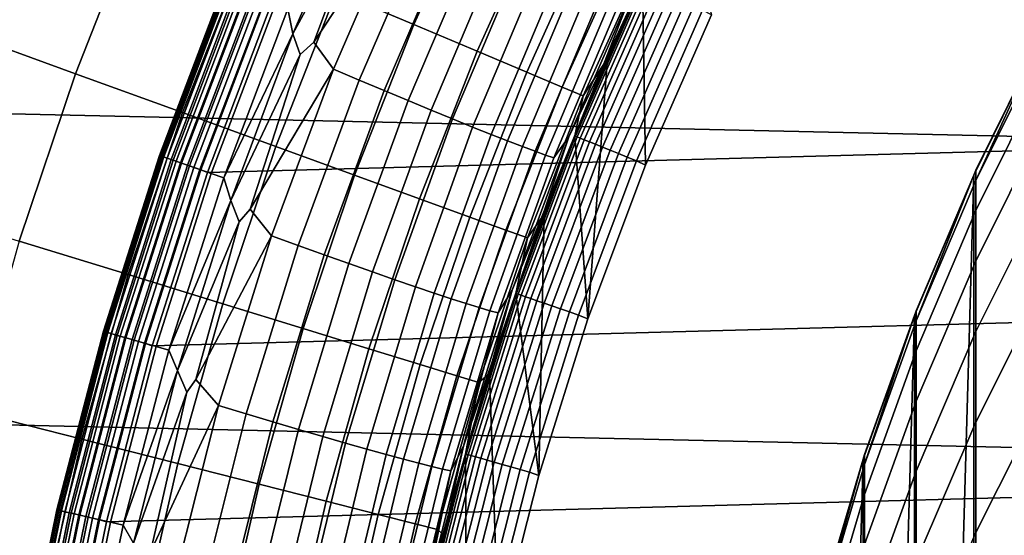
# Model space of a CAD drawing. Header units: metres. Extents: x -28 to 70, y -218 to 28.
# Tile 224 of 256: x -13.3 to -9.43, y 2.95 to 4.97. Entities that reach past the tile are written whole.
import ezdxf

# ---------------------------------------------------------------- set-up
doc = ezdxf.new("R2010")
doc.units = ezdxf.units.M
doc.layers.add('solid_10_261_432_XXX', color=7, linetype='CONTINUOUS')

msp = doc.modelspace()

# ---------------------------------------------------------------- linework, layer by layer
at = {"layer": 'solid_10_261_432_XXX'}
for points in [[(-26.508976, 7.316027, -5), (26.810513, 6.119348, -5), (27.058064, 4.910316, -5), (-26.810513, 6.119348, -5)], [(-26.810513, 6.119348, -5), (27.058064, 4.910316, -5), (27.251122, 3.691395, -5), (-27.058064, 4.910316, -5)], [(-13.807722, 5.820443, 166.13768), (-14.080684, 5.124949, 166.13768), (-13.552922, 4.93286, 167.558289), (-13.290192, 5.602285, 167.558289)], [(12.019623, 5.693739, 235.5), (-12.308029, 5.04008, 235.5), (-12.56096, 4.371758, 235.5), (12.308068, 5.039984, 235.5)], [(-11.786201, 5.675935, 171.937958), (-12.054471, 5.081386, 171.937958), (-11.75035, 4.953188, 173.429489), (-11.488848, 5.532737, 173.429489)], [(-13.290192, 5.602285, 167.558289), (-13.552922, 4.93286, 167.558289), (-13.078532, 4.760197, 169.000046), (-12.824999, 5.40619, 169.000046)], [(-11.947227, 5.559499, 225.532532), (-12.225522, 4.917408, 225.532532), (-12.245149, 5.015572, 225.557358)], [(-11.920861, 5.479053, 225.514542), (-12.225522, 4.917408, 225.532532), (-11.947227, 5.559499, 225.532532)], [(-11.488848, 5.532737, 173.429489), (-11.75035, 4.953188, 173.429489), (-11.500991, 4.848074, 174.932922), (-11.245038, 5.415325, 174.932922)], [(-11.788009, 5.419606, 225.483734), (-12.142968, 4.883361, 225.507828), (-11.920861, 5.479053, 225.514542), (-11.858641, 5.525282, 225.506882)], [(-12.142968, 4.883361, 225.507828), (-12.196192, 4.835273, 225.514542), (-12.225522, 4.917408, 225.532532), (-11.920861, 5.479053, 225.514542)], [(-12.066269, 4.778228, 225.483032), (-12.142968, 4.883361, 225.507828), (-11.788009, 5.419606, 225.483734)], [(-11.788009, 5.419606, 225.483734), (-11.690651, 5.371831, 225.450592), (-11.965001, 4.735114, 225.448059), (-12.066269, 4.778228, 225.483032)], [(-11.245038, 5.415325, 174.932922), (-11.500991, 4.848074, 174.932922), (-11.306786, 4.76621, 176.445908), (-11.055155, 5.323882, 176.445908)], [(-10.852283, 5.121321, 194), (-10.707076, 5.418347, 194), (-10.581771, 4.991601, 194), (-10.840731, 4.400965, 194)], [(-12.824999, 5.40619, 169.000046), (-13.078532, 4.760197, 169.000046), (-12.658262, 4.607231, 170.460709), (-12.412875, 5.232466, 170.460709)], [(-11.965001, 4.735114, 225.448059), (-11.690651, 5.371831, 225.450592), (-11.596127, 5.325778, 225.408127), (-11.866806, 4.693639, 225.403625)], [(-11.001848, 4.805368, 224.338547), (-10.736702, 5.374521, 224.36969), (-10.839592, 5.148311, 224.244583)], [(-10.885801, 5.101806, 224.466461), (-10.736702, 5.374521, 224.36969), (-11.001848, 4.805368, 224.338547)], [(-11.866806, 4.693639, 225.403625), (-11.596127, 5.325778, 225.408127), (-11.505158, 5.281797, 225.356659), (-11.772431, 4.654121, 225.350067)], [(-11.055155, 5.323882, 176.445908), (-11.306786, 4.76621, 176.445908), (-11.168041, 4.707724, 177.966064), (-10.919497, 5.258553, 177.966064)], [(-11.772431, 4.654121, 225.350067), (-11.505158, 5.281797, 225.356659), (-11.41844, 5.240225, 225.29657), (-11.682599, 4.61686, 225.287781)], [(-12.412875, 5.232466, 170.460709), (-12.658262, 4.607231, 170.460709), (-12.292773, 4.474204, 171.937958), (-12.054471, 5.081386, 171.937958)], [(-11.682599, 4.61686, 225.287781), (-11.41844, 5.240225, 225.29657), (-11.336631, 5.201378, 225.228333), (-11.597992, 4.582141, 225.21727)], [(-10.919497, 5.258553, 177.966064), (-11.168041, 4.707724, 177.966064), (-11.084975, 4.672709, 179.490997), (-10.838281, 5.219441, 179.490997)], [(-11.597992, 4.582141, 225.21727), (-11.336631, 5.201378, 225.228333), (-11.260357, 5.165554, 225.152451), (-11.519258, 4.550229, 225.139038)], [(-10.838281, 5.219441, 179.490997), (-11.084975, 4.672709, 179.490997), (-10.98928, 4.820345, 181), (-10.852286, 5.121317, 181)], [(-10.82295, 5.183026, 224.231552), (-10.852283, 5.121321, 194), (-10.989276, 4.820355, 194), (-10.96104, 4.884222, 224.221344)], [(-10.839592, 5.148311, 224.244583), (-10.82295, 5.183026, 224.231552), (-10.96104, 4.884222, 224.221344)], [(-11.519258, 4.550229, 225.139038), (-11.260357, 5.165554, 225.152451), (-11.190199, 5.133024, 225.069519), (-11.446994, 4.521367, 225.053711)], [(-10.839592, 5.148311, 224.244583), (-11.090881, 4.58174, 224.211105), (-11.098274, 4.563805, 224.210495)], [(-11.001848, 4.805368, 224.338547), (-10.839592, 5.148311, 224.244583), (-11.098274, 4.563805, 224.210495)], [(-10.839592, 5.148311, 224.244583), (-10.96104, 4.884222, 224.221344), (-11.090881, 4.58174, 224.211105)], [(-12.749439, 4.43867, 235.300003), (-12.492669, 5.116954, 235.300003), (-12.492669, 5.116954, 226), (-12.749439, 4.438671, 226)], [(-12.489369, 5.115602, 225.940384), (-12.746072, 4.437498, 225.940384), (-12.749439, 4.438671, 226), (-12.492669, 5.116954, 226)], [(-12.747526, 4.438004, 235.3284), (-12.490794, 5.116187, 235.3284), (-12.492669, 5.116954, 235.300003), (-12.749439, 4.43867, 235.300003)], [(-12.741798, 4.436011, 235.356308), (-12.485183, 5.113888, 235.356308), (-12.490794, 5.116187, 235.3284), (-12.747526, 4.438004, 235.3284)], [(-12.746072, 4.437498, 225.940384), (-12.489369, 5.115602, 225.940384), (-12.479358, 5.111502, 225.880936), (-12.735854, 4.433941, 225.880936)], [(-12.732375, 4.43273, 235.383072), (-12.475949, 5.110106, 235.383072), (-12.485183, 5.113888, 235.356308), (-12.741798, 4.436011, 235.356308)], [(-12.735854, 4.433941, 225.880936), (-12.479358, 5.111502, 225.880936), (-12.46278, 5.104712, 225.823212), (-12.718936, 4.428051, 225.823212)], [(-12.719446, 4.428229, 235.408142), (-12.463282, 5.104917, 235.408142), (-12.475949, 5.110106, 235.383072), (-12.732375, 4.43273, 235.383072)], [(-12.703277, 4.422599, 235.431), (-12.447437, 5.098428, 235.431), (-12.463282, 5.104917, 235.408142), (-12.719446, 4.428229, 235.408142)], [(-12.718936, 4.428051, 225.823212), (-12.46278, 5.104712, 225.823212), (-12.439878, 5.095331, 225.768066), (-12.695563, 4.419914, 225.768066)], [(-11.446994, 4.521367, 225.053711), (-11.190199, 5.133024, 225.069519), (-11.126692, 5.104037, 224.980148), (-11.381753, 4.495774, 224.961929)], [(-11.381753, 4.495774, 224.961929), (-11.126692, 5.104037, 224.980148), (-11.07032, 5.078815, 224.885056), (-11.324033, 4.473648, 224.86438)], [(-11.117929, 4.515712, 193.699997), (-10.852286, 5.121317, 193.699997), (-10.98928, 4.820345, 181), (-11.117929, 4.515712, 181)], [(-11.115598, 4.514766, 193.73877), (-10.850011, 5.120244, 193.73877), (-10.852286, 5.121317, 193.699997), (-11.117929, 4.515712, 193.699997)], [(-10.850011, 5.120244, 193.73877), (-11.115598, 4.514766, 193.73877), (-11.108542, 4.5119, 193.777298), (-10.843123, 5.116993, 193.777298)], [(-10.843123, 5.116993, 193.777298), (-11.108542, 4.5119, 193.777298), (-11.096883, 4.507164, 193.814514), (-10.831742, 5.111622, 193.814514)], [(-10.831742, 5.111622, 193.814514), (-11.096883, 4.507164, 193.814514), (-11.080818, 4.500639, 193.849762), (-10.816062, 5.104223, 193.849762)], [(-10.816062, 5.104223, 193.849762), (-11.080818, 4.500639, 193.849762), (-11.060624, 4.492437, 193.882446), (-10.79635, 5.094921, 193.882446)], [(-10.989276, 4.820355, 194), (-10.852283, 5.121321, 194), (-10.840731, 4.400965, 194), (-11.066749, 3.796975, 194)], [(-10.852286, 5.121317, 193.699997), (-10.852286, 5.121317, 181), (-10.98928, 4.820345, 181)], [(-12.684196, 4.415956, 235.451202), (-12.428741, 5.09077, 235.451202), (-12.447437, 5.098428, 235.431), (-12.703277, 4.422599, 235.431)], [(-12.695563, 4.419914, 225.768066), (-12.439878, 5.095331, 225.768066), (-12.410987, 5.083498, 225.716309), (-12.666079, 4.409649, 225.716309)], [(-12.662593, 4.408436, 235.468307), (-12.407574, 5.0821, 235.468307), (-12.428741, 5.09077, 235.451202), (-12.684196, 4.415956, 235.451202)], [(-12.666079, 4.409649, 225.716309), (-12.410987, 5.083498, 225.716309), (-12.37653, 5.069384, 225.668716), (-12.630913, 4.397406, 225.668716)], [(-12.638909, 4.40019, 235.481979), (-12.384367, 5.072594, 235.481979), (-12.407574, 5.0821, 235.468307), (-12.662593, 4.408436, 235.468307)], [(-12.613627, 4.391388, 235.491943), (-12.359594, 5.062448, 235.491943), (-12.384367, 5.072594, 235.481979), (-12.638909, 4.40019, 235.481979)], [(-12.630913, 4.397406, 225.668716), (-12.37653, 5.069384, 225.668716), (-12.337008, 5.053196, 225.625946), (-12.590579, 4.383364, 225.625946)], [(-12.054471, 5.081386, 171.937958), (-12.292773, 4.474204, 171.937958), (-11.982639, 4.361324, 173.429489), (-11.75035, 4.953188, 173.429489)], [(-11.324033, 4.473648, 224.86438), (-11.07032, 5.078815, 224.885056), (-11.021513, 5.057548, 224.784927), (-11.274273, 4.455155, 224.76181)], [(-11.200089, 4.429607, 224.544815), (-10.948025, 5.027502, 224.572723), (-10.885801, 5.101806, 224.466461), (-11.141056, 4.511466, 224.436523)], [(-11.141056, 4.511466, 224.436523), (-10.885801, 5.101806, 224.466461), (-11.001848, 4.805368, 224.338547)], [(-10.79635, 5.094921, 193.882446), (-11.060624, 4.492437, 193.882446), (-11.036648, 4.482699, 193.911987), (-10.772947, 5.083877, 193.911987)], [(-10.772947, 5.083877, 193.911987), (-11.036648, 4.482699, 193.911987), (-11.0093, 4.471591, 193.937912), (-10.746253, 5.071279, 193.937912)], [(-10.746253, 5.071279, 193.937912), (-11.0093, 4.471591, 193.937912), (-10.97905, 4.459304, 193.959747), (-10.716724, 5.057344, 193.959747)], [(12.308068, 5.039984, 235.5), (-12.56096, 4.371758, 235.5), (-12.777622, 3.69085, 235.5), (12.560993, 4.371662, 235.5)], [(-12.359594, 5.062448, 235.491943), (-12.613627, 4.391388, 235.491943), (-12.587263, 4.382209, 235.497986), (-12.333761, 5.051866, 235.497986)], [(-12.590579, 4.383364, 225.625946), (-12.337008, 5.053196, 225.625946), (-12.293, 5.035171, 225.588638), (-12.545667, 4.367728, 225.588638)], [(-12.333761, 5.051866, 235.497986), (-12.587263, 4.382209, 235.497986), (-12.56096, 4.371758, 235.5), (-12.308029, 5.04008, 235.5)], [(-12.545667, 4.367728, 225.588638), (-12.293, 5.035171, 225.588638), (-12.245149, 5.015572, 225.557358), (-12.496832, 4.350728, 225.557358)], [(-11.274273, 4.455155, 224.76181), (-11.021513, 5.057548, 224.784927), (-10.980644, 5.040401, 224.680557), (-11.232854, 4.440437, 224.655029)], [(-11.232854, 4.440437, 224.655029), (-10.980644, 5.040401, 224.680557), (-10.948025, 5.027502, 224.572723), (-11.200089, 4.429607, 224.544815)], [(-10.716724, 5.057344, 193.959747), (-10.97905, 4.459304, 193.959747), (-10.946414, 4.446049, 193.977127), (-10.684869, 5.042311, 193.977127)], [(-10.684869, 5.042311, 193.977127), (-10.946414, 4.446049, 193.977127), (-10.911954, 4.432053, 193.989761), (-10.651233, 5.026438, 193.989761)], [(-12.225522, 4.917408, 225.532532), (-12.496832, 4.350728, 225.557358), (-12.245149, 5.015572, 225.557358)], [(-10.651233, 5.026438, 193.989761), (-10.911954, 4.432053, 193.989761), (-10.87626, 4.417555, 193.997437), (-10.616391, 5.009996, 193.997437)], [(-10.840731, 4.400965, 194), (-10.581771, 4.991601, 194), (-10.616391, 5.009996, 193.997437), (-10.87626, 4.417555, 193.997437)], [(-11.75035, 4.953188, 173.429489), (-11.982639, 4.361324, 173.429489), (-11.728351, 4.268771, 174.932922), (-11.500991, 4.848074, 174.932922)], [(-13.552922, 4.93286, 167.558289), (-13.781958, 4.251171, 167.558289), (-13.299551, 4.102368, 169.000046), (-13.078532, 4.760197, 169.000046)], [(-12.225522, 4.917408, 225.532532), (-12.469337, 4.261447, 225.532532), (-12.496832, 4.350728, 225.557358)], [(-12.196192, 4.835273, 225.514542), (-12.469337, 4.261447, 225.532532), (-12.225522, 4.917408, 225.532532)], [(-9.276731, 4.878726, 388.690948), (-9.276731, 4.918563, 385.799988), (-9.286546, 4.900007, 385.799988), (-9.542647, 4.340766, 388.676147)], [(-27.058064, 4.910316, -5), (27.251122, 3.691395, -5), (27.389296, 2.465067, -5), (-27.251122, 3.691395, -5)], [(-12.066269, 4.778228, 225.483032), (-12.392421, 4.227095, 225.50882), (-12.196192, 4.835273, 225.514542), (-12.142968, 4.883361, 225.507828)], [(-11.090881, 4.58174, 224.211105), (-10.96104, 4.884222, 224.221344), (-10.989276, 4.820355, 194)], [(-9.55116, -4.361804, 235.800003), (-9.55116, 4.361804, 235.800003), (-9.286513, 4.900068, 235.800003)], [(-9.542647, 4.380398, 385.799988), (-9.286546, 4.900007, 385.799988), (-9.286513, 4.900068, 235.800003), (-9.55116, 4.361804, 235.800003)], [(-9.2, 0, 235.800003), (-9.286513, -4.900068, 235.800003), (-9.55116, -4.361804, 235.800003), (-9.286513, 4.900068, 235.800003)], [(-9.542647, 4.340766, 388.676147), (-9.286546, 4.900007, 385.799988), (-9.542647, 4.380398, 385.799988)], [(-9.542647, 4.340766, 388.676147), (-9.542647, 4.221899, 391.550079), (-9.276731, 4.759245, 391.579742), (-9.276731, 4.878726, 388.690948)], [(-12.392421, 4.227095, 225.50882), (-12.436785, 4.177721, 225.514542), (-12.469337, 4.261447, 225.532532), (-12.196192, 4.835273, 225.514542)], [(-11.500991, 4.848074, 174.932922), (-11.728351, 4.268771, 174.932922), (-11.530307, 4.196689, 176.445908), (-11.306786, 4.76621, 176.445908)], [(-11.236778, 4.223715, 224.30687), (-11.001848, 4.805368, 224.338547), (-11.098274, 4.563805, 224.210495), (-11.212379, 4.275811, 224.200821)], [(-11.141056, 4.511466, 224.436523), (-11.001848, 4.805368, 224.338547), (-11.236778, 4.223715, 224.30687)], [(-11.084975, 4.672709, 179.490997), (-11.117929, 4.515712, 181), (-10.98928, 4.820345, 181)], [(-11.11792, 4.515725, 194), (-10.989276, 4.820355, 194), (-11.066749, 3.796975, 194)], [(-11.098274, 4.563805, 224.210495), (-11.090881, 4.58174, 224.211105), (-10.989276, 4.820355, 194), (-11.11792, 4.515725, 194)], [(-13.078532, 4.760197, 169.000046), (-13.299551, 4.102368, 169.000046), (-12.872178, 3.970541, 170.460709), (-12.658262, 4.607231, 170.460709)], [(-12.309405, 4.123126, 225.48233), (-12.392421, 4.227095, 225.50882), (-12.066269, 4.778228, 225.483032)], [(-12.066269, 4.778228, 225.483032), (-11.965001, 4.735114, 225.448059), (-12.204443, 4.084955, 225.445496), (-12.309405, 4.123126, 225.48233)], [(-11.306786, 4.76621, 176.445908), (-11.530307, 4.196689, 176.445908), (-11.38882, 4.145191, 177.966064), (-11.168041, 4.707724, 177.966064)], [(-9.542647, 4.221899, 391.550079), (-9.542647, 4.023887, 394.419678), (-9.276731, 4.560213, 394.464111), (-9.276731, 4.759245, 391.579742)], [(-11.965001, 4.735114, 225.448059), (-11.866806, 4.693639, 225.403625), (-12.102793, 4.048322, 225.399048), (-12.204443, 4.084955, 225.445496)], [(-12.102793, 4.048322, 225.399048), (-11.866806, 4.693639, 225.403625), (-11.772431, 4.654121, 225.350067), (-12.005232, 4.013506, 225.343353)], [(-11.168041, 4.707724, 177.966064), (-11.38882, 4.145191, 177.966064), (-11.304111, 4.11436, 179.490997), (-11.084975, 4.672709, 179.490997)], [(-12.005232, 4.013506, 225.343353), (-11.772431, 4.654121, 225.350067), (-11.682599, 4.61686, 225.287781), (-11.912503, 3.980773, 225.278854)], [(-11.084975, 4.672709, 179.490997), (-11.304111, 4.11436, 179.490997), (-11.238135, 4.207651, 181), (-11.117929, 4.515712, 181)], [(-12.658262, 4.607231, 170.460709), (-12.872178, 3.970541, 170.460709), (-12.500512, 3.855897, 171.937958), (-12.292773, 4.474204, 171.937958)], [(-11.912503, 3.980773, 225.278854), (-11.682599, 4.61686, 225.287781), (-11.597992, 4.582141, 225.21727), (-11.825314, 3.950373, 225.206009)], [(-11.825314, 3.950373, 225.206009), (-11.597992, 4.582141, 225.21727), (-11.519258, 4.550229, 225.139038), (-11.744328, 3.922537, 225.125397)], [(-11.098274, 4.563805, 224.210495), (-11.11792, 4.515725, 194), (-11.238162, 4.207577, 194), (-11.212379, 4.275811, 224.200821)], [(-11.744328, 3.922537, 225.125397), (-11.519258, 4.550229, 225.139038), (-11.446994, 4.521367, 225.053711), (-11.670164, 3.897478, 225.037628)], [(-9.542647, 4.023887, 394.419678), (-9.542647, 3.74688, 397.282715), (-9.276731, 4.281778, 397.341919), (-9.276731, 4.560213, 394.464111)], [(-11.670164, 3.897478, 225.037628), (-11.446994, 4.521367, 225.053711), (-11.381753, 4.495774, 224.961929), (-11.603389, 3.875386, 224.943375)], [(-11.603389, 3.875386, 224.943375), (-11.381753, 4.495774, 224.961929), (-11.324033, 4.473648, 224.86438), (-11.54451, 3.856432, 224.843353)], [(-11.419421, 3.819703, 224.516464), (-11.200089, 4.429607, 224.544815), (-11.141056, 4.511466, 224.436523), (-11.364239, 3.908973, 224.406097)], [(-11.364239, 3.908973, 224.406097), (-11.141056, 4.511466, 224.436523), (-11.236778, 4.223715, 224.30687)], [(-11.349807, 3.896394, 193.699997), (-11.117929, 4.515712, 193.699997), (-11.238135, 4.207651, 181), (-11.349807, 3.896394, 181)], [(-11.347427, 3.895577, 193.73877), (-11.115598, 4.514766, 193.73877), (-11.117929, 4.515712, 193.699997), (-11.349807, 3.896394, 193.699997)], [(-11.115598, 4.514766, 193.73877), (-11.347427, 3.895577, 193.73877), (-11.340225, 3.893104, 193.777298), (-11.108542, 4.5119, 193.777298)], [(-11.108542, 4.5119, 193.777298), (-11.340225, 3.893104, 193.777298), (-11.328321, 3.889018, 193.814514), (-11.096883, 4.507164, 193.814514)], [(-11.096883, 4.507164, 193.814514), (-11.328321, 3.889018, 193.814514), (-11.311922, 3.883388, 193.849762), (-11.080818, 4.500639, 193.849762)], [(-11.080818, 4.500639, 193.849762), (-11.311922, 3.883388, 193.849762), (-11.291307, 3.876311, 193.882446), (-11.060624, 4.492437, 193.882446)], [(-11.060624, 4.492437, 193.882446), (-11.291307, 3.876311, 193.882446), (-11.266831, 3.867908, 193.911987), (-11.036648, 4.482699, 193.911987)], [(-11.238162, 4.207577, 194), (-11.11792, 4.515725, 194), (-11.066749, 3.796975, 194), (-11.25911, 3.181573, 194)], [(-11.117929, 4.515712, 193.699997), (-11.117929, 4.515712, 181), (-11.238135, 4.207651, 181)], [(-12.292773, 4.474204, 171.937958), (-12.500512, 3.855897, 171.937958), (-12.185139, 3.758617, 173.429489), (-11.982639, 4.361324, 173.429489)], [(-11.54451, 3.856432, 224.843353), (-11.324033, 4.473648, 224.86438), (-11.274273, 4.455155, 224.76181), (-11.493977, 3.840758, 224.738312)], [(-11.493977, 3.840758, 224.738312), (-11.274273, 4.455155, 224.76181), (-11.232854, 4.440437, 224.655029), (-11.452174, 3.828484, 224.629074)], [(-11.036648, 4.482699, 193.911987), (-11.266831, 3.867908, 193.911987), (-11.238913, 3.858324, 193.937912), (-11.0093, 4.471591, 193.937912)], [(-11.0093, 4.471591, 193.937912), (-11.238913, 3.858324, 193.937912), (-11.208031, 3.847722, 193.959747), (-10.97905, 4.459304, 193.959747)], [(-10.97905, 4.459304, 193.959747), (-11.208031, 3.847722, 193.959747), (-11.174715, 3.836284, 193.977127), (-10.946414, 4.446049, 193.977127)], [(-12.969413, 3.747576, 235.300003), (-12.749439, 4.43867, 235.300003), (-12.749439, 4.438671, 226), (-12.969413, 3.747576, 226)], [(-12.746072, 4.437498, 225.940384), (-12.965987, 3.746587, 225.940384), (-12.969413, 3.747576, 226), (-12.749439, 4.438671, 226)], [(-12.967466, 3.747014, 235.3284), (-12.747526, 4.438004, 235.3284), (-12.749439, 4.43867, 235.300003), (-12.969413, 3.747576, 235.300003)], [(-12.961639, 3.745331, 235.356308), (-12.741798, 4.436011, 235.356308), (-12.747526, 4.438004, 235.3284), (-12.967466, 3.747014, 235.3284)], [(-12.965987, 3.746587, 225.940384), (-12.746072, 4.437498, 225.940384), (-12.735854, 4.433941, 225.880936), (-12.955593, 3.743583, 225.880936)], [(-12.952053, 3.74256, 235.383072), (-12.732375, 4.43273, 235.383072), (-12.741798, 4.436011, 235.356308), (-12.961639, 3.745331, 235.356308)], [(-12.955593, 3.743583, 225.880936), (-12.735854, 4.433941, 225.880936), (-12.718936, 4.428051, 225.823212), (-12.938383, 3.73861, 225.823212)], [(-12.938901, 3.73876, 235.408142), (-12.719446, 4.428229, 235.408142), (-12.732375, 4.43273, 235.383072), (-12.952053, 3.74256, 235.383072)], [(-12.922452, 3.734007, 235.431015), (-12.703277, 4.422599, 235.431), (-12.719446, 4.428229, 235.408142), (-12.938901, 3.73876, 235.408142)], [(-12.938383, 3.73861, 225.823212), (-12.718936, 4.428051, 225.823212), (-12.695563, 4.419914, 225.768066), (-12.914607, 3.73174, 225.768066)], [(-12.903042, 3.728398, 235.451202), (-12.684196, 4.415956, 235.451202), (-12.703277, 4.422599, 235.431), (-12.922452, 3.734007, 235.431015)], [(-12.914607, 3.73174, 225.768066), (-12.695563, 4.419914, 225.768066), (-12.666079, 4.409649, 225.716309), (-12.884614, 3.723073, 225.716309)], [(-12.881066, 3.722048, 235.468307), (-12.662593, 4.408436, 235.468307), (-12.684196, 4.415956, 235.451202), (-12.903042, 3.728398, 235.451202)], [(-12.884614, 3.723073, 225.716309), (-12.666079, 4.409649, 225.716309), (-12.630913, 4.397406, 225.668716), (-12.848841, 3.712737, 225.668716)], [(-12.856974, 3.715087, 235.481979), (-12.638909, 4.40019, 235.481979), (-12.662593, 4.408436, 235.468307), (-12.881066, 3.722048, 235.468307)], [(-11.452174, 3.828484, 224.629074), (-11.232854, 4.440437, 224.655029), (-11.200089, 4.429607, 224.544815), (-11.419421, 3.819703, 224.516464)], [(-10.946414, 4.446049, 193.977127), (-11.174715, 3.836284, 193.977127), (-11.139536, 3.824208, 193.989761), (-10.911954, 4.432053, 193.989761)], [(-10.911954, 4.432053, 193.989761), (-11.139536, 3.824208, 193.989761), (-11.103098, 3.811698, 193.997437), (-10.87626, 4.417555, 193.997437)], [(-11.066749, 3.796975, 194), (-10.840731, 4.400965, 194), (-10.87626, 4.417555, 193.997437), (-11.103098, 3.811698, 193.997437)], [(12.560993, 4.371662, 235.5), (-12.777622, 3.69085, 235.5), (-12.957409, 2.999256, 235.5), (12.777651, 3.690751, 235.5)], [(-12.831255, 3.707655, 235.491943), (-12.613627, 4.391388, 235.491943), (-12.638909, 4.40019, 235.481979), (-12.856974, 3.715087, 235.481979)], [(-12.848841, 3.712737, 225.668716), (-12.630913, 4.397406, 225.668716), (-12.590579, 4.383364, 225.625946), (-12.807812, 3.700881, 225.625946)], [(-12.613627, 4.391388, 235.491943), (-12.831255, 3.707655, 235.491943), (-12.804436, 3.699906, 235.497986), (-12.587263, 4.382209, 235.497986)], [(-12.807812, 3.700881, 225.625946), (-12.590579, 4.383364, 225.625946), (-12.545667, 4.367728, 225.588638), (-12.762124, 3.687679, 225.588638)], [(-12.587263, 4.382209, 235.497986), (-12.804436, 3.699906, 235.497986), (-12.777622, 3.69085, 235.5), (-12.56096, 4.371758, 235.5)], [(-9.542647, 4.340766, 388.676147), (-9.542647, 4.380398, 385.799988), (-9.551136, 4.361857, 385.799988), (-9.777374, 3.788495, 388.660919)], [(-9.551136, 4.361857, 385.799988), (-9.542647, 4.380398, 385.799988), (-9.55116, 4.361804, 235.800003)], [(-12.762124, 3.687679, 225.588638), (-12.545667, 4.367728, 225.588638), (-12.496832, 4.350728, 225.557358), (-12.712447, 3.673326, 225.557358)], [(-12.469337, 4.261447, 225.532532), (-12.712447, 3.673326, 225.557358), (-12.496832, 4.350728, 225.557358)], [(-11.982639, 4.361324, 173.429489), (-12.185139, 3.758617, 173.429489), (-11.926552, 3.678854, 174.932922), (-11.728351, 4.268771, 174.932922)], [(-9.551136, 4.361857, 385.799988), (-9.55116, 4.361804, 235.800003), (-9.784554, 3.809527, 235.800003), (-9.777374, 3.827918, 385.799988)], [(-9.784554, -3.809527, 235.800003), (-9.784554, 3.809527, 235.800003), (-9.55116, 4.361804, 235.800003)], [(-9.55116, -4.361804, 235.800003), (-9.784554, -3.809527, 235.800003), (-9.55116, 4.361804, 235.800003)], [(-9.777374, 3.788495, 388.660919), (-9.551136, 4.361857, 385.799988), (-9.777374, 3.827918, 385.799988)], [(-9.777374, 3.788495, 388.660919), (-9.777374, 3.670257, 391.519653), (-9.542647, 4.221899, 391.550079), (-9.542647, 4.340766, 388.676147)], [(-12.469337, 4.261447, 225.532532), (-12.677983, 3.593469, 225.532532), (-12.712447, 3.673326, 225.557358)], [(-12.436785, 4.177721, 225.514542), (-12.677983, 3.593469, 225.532532), (-12.469337, 4.261447, 225.532532)], [(-11.728351, 4.268771, 174.932922), (-11.926552, 3.678854, 174.932922), (-11.725162, 3.616733, 176.445908), (-11.530307, 4.196689, 176.445908)], [(-11.212379, 4.275811, 224.200821), (-11.238162, 4.207577, 194), (-11.349808, 3.896392, 194), (-11.32544, 3.966662, 224.190506)], [(-11.236778, 4.223715, 224.30687), (-11.212379, 4.275811, 224.200821), (-11.32544, 3.966662, 224.190506)], [(-9.542647, 3.74688, 397.282715), (-9.542647, 3.39109, 400.137024), (-9.276731, 3.924154, 400.210938), (-9.276731, 4.281778, 397.341919)], [(-12.309405, 4.123126, 225.48233), (-12.606288, 3.558351, 225.509872), (-12.436785, 4.177721, 225.514542), (-12.392421, 4.227095, 225.50882)], [(-11.440946, 3.631169, 224.274734), (-11.236778, 4.223715, 224.30687), (-11.32544, 3.966662, 224.190506), (-11.429979, 3.654529, 224.180161)], [(-11.364239, 3.908973, 224.406097), (-11.236778, 4.223715, 224.30687), (-11.440946, 3.631169, 224.274734)], [(-9.777374, 3.670257, 391.519653), (-9.777374, 3.473293, 394.374054), (-9.542647, 4.023887, 394.419678), (-9.542647, 4.221899, 391.550079)], [(-12.606288, 3.558351, 225.509872), (-12.641954, 3.508269, 225.514542), (-12.677983, 3.593469, 225.532532), (-12.436785, 4.177721, 225.514542)], [(-11.530307, 4.196689, 176.445908), (-11.725162, 3.616733, 176.445908), (-11.581283, 3.572353, 177.966064), (-11.38882, 4.145191, 177.966064)], [(-11.349808, 3.896392, 194), (-11.238162, 4.207577, 194), (-11.25911, 3.181573, 194)], [(-11.304111, 4.11436, 179.490997), (-11.349807, 3.896394, 181), (-11.238135, 4.207651, 181)], [(-11.38882, 4.145191, 177.966064), (-11.581283, 3.572353, 177.966064), (-11.495143, 3.545782, 179.490997), (-11.304111, 4.11436, 179.490997)], [(-13.299551, 4.102368, 169.000046), (-13.487505, 3.434341, 169.000046), (-13.054092, 3.32398, 170.460709), (-12.872178, 3.970541, 170.460709)], [(-12.516767, 3.456234, 225.481659), (-12.606288, 3.558351, 225.509872), (-12.309405, 4.123126, 225.48233)], [(-12.309405, 4.123126, 225.48233), (-12.204443, 4.084955, 225.445496), (-12.408348, 3.423281, 225.442902), (-12.516767, 3.456234, 225.481659)], [(-11.304111, 4.11436, 179.490997), (-11.495143, 3.545782, 179.490997), (-11.45286, 3.582178, 181), (-11.349807, 3.896394, 181)], [(-12.204443, 4.084955, 225.445496), (-12.102793, 4.048322, 225.399048), (-12.303483, 3.391743, 225.394409), (-12.408348, 3.423281, 225.442902)], [(-12.303483, 3.391743, 225.394409), (-12.102793, 4.048322, 225.399048), (-12.005232, 4.013506, 225.343353), (-12.202971, 3.36186, 225.336548)], [(-9.777374, 3.473293, 394.374054), (-9.777374, 3.197752, 397.221924), (-9.542647, 3.74688, 397.282715), (-9.542647, 4.023887, 394.419678)], [(-12.202971, 3.36186, 225.336548), (-12.005232, 4.013506, 225.343353), (-11.912503, 3.980773, 225.278854), (-12.107581, 3.333861, 225.269775)], [(-12.872178, 3.970541, 170.460709), (-13.054092, 3.32398, 170.460709), (-12.677174, 3.228005, 171.937958), (-12.500512, 3.855897, 171.937958)], [(-12.107581, 3.333861, 225.269775), (-11.912503, 3.980773, 225.278854), (-11.825314, 3.950373, 225.206009), (-12.018039, 3.307959, 225.19458)], [(-12.018039, 3.307959, 225.19458), (-11.825314, 3.950373, 225.206009), (-11.744328, 3.922537, 225.125397), (-11.935027, 3.284351, 225.111542)], [(-11.32544, 3.966662, 224.190506), (-11.349808, 3.896392, 194), (-11.452841, 3.58224, 194), (-11.429979, 3.654529, 224.180161)], [(-11.935027, 3.284351, 225.111542), (-11.744328, 3.922537, 225.125397), (-11.670164, 3.897478, 225.037628), (-11.859179, 3.263218, 225.021301)], [(-11.554819, 3.296073, 224.375259), (-11.364239, 3.908973, 224.406097), (-11.440946, 3.631169, 224.274734)], [(-11.419421, 3.819703, 224.516464), (-11.364239, 3.908973, 224.406097), (-11.554819, 3.296073, 224.375259)], [(-9.542647, 3.39109, 400.137024), (-9.542647, 2.956786, 402.980438), (-9.276731, 3.48761, 403.069031), (-9.276731, 3.924154, 400.210938)], [(-11.859179, 3.263218, 225.021301), (-11.670164, 3.897478, 225.037628), (-11.603389, 3.875386, 224.943375), (-11.791075, 3.244721, 224.924545)], [(-11.791075, 3.244721, 224.924545), (-11.603389, 3.875386, 224.943375), (-11.54451, 3.856432, 224.843353), (-11.731231, 3.229001, 224.822006)], [(-11.547216, 3.265241, 193.699997), (-11.349807, 3.896394, 193.699997), (-11.45286, 3.582178, 181), (-11.547216, 3.265242, 181)], [(-11.544795, 3.264557, 193.73877), (-11.347427, 3.895577, 193.73877), (-11.349807, 3.896394, 193.699997), (-11.547216, 3.265241, 193.699997)], [(-11.347427, 3.895577, 193.73877), (-11.544795, 3.264557, 193.73877), (-11.537467, 3.262485, 193.777298), (-11.340225, 3.893104, 193.777298)], [(-11.340225, 3.893104, 193.777298), (-11.537467, 3.262485, 193.777298), (-11.525357, 3.25906, 193.814514), (-11.328321, 3.889018, 193.814514)], [(-11.328321, 3.889018, 193.814514), (-11.525357, 3.25906, 193.814514), (-11.508673, 3.254343, 193.849762), (-11.311922, 3.883388, 193.849762)], [(-11.311922, 3.883388, 193.849762), (-11.508673, 3.254343, 193.849762), (-11.4877, 3.248412, 193.882446), (-11.291307, 3.876311, 193.882446)], [(-11.291307, 3.876311, 193.882446), (-11.4877, 3.248412, 193.882446), (-11.462797, 3.24137, 193.911987), (-11.266831, 3.867908, 193.911987)], [(-11.266831, 3.867908, 193.911987), (-11.462797, 3.24137, 193.911987), (-11.434393, 3.233338, 193.937912), (-11.238913, 3.858324, 193.937912)], [(-11.349807, 3.896394, 193.699997), (-11.349807, 3.896394, 181), (-11.45286, 3.582178, 181)], [(-11.452841, 3.58224, 194), (-11.349808, 3.896392, 194), (-11.25911, 3.181573, 194), (-11.417285, 2.55648, 194)], [(-12.500512, 3.855897, 171.937958), (-12.677174, 3.228005, 171.937958), (-12.357343, 3.146566, 173.429489), (-12.185139, 3.758617, 173.429489)], [(-11.731231, 3.229001, 224.822006), (-11.54451, 3.856432, 224.843353), (-11.493977, 3.840758, 224.738312), (-11.680105, 3.216177, 224.714478)], [(-11.680105, 3.216177, 224.714478), (-11.493977, 3.840758, 224.738312), (-11.452174, 3.828484, 224.629074), (-11.638088, 3.206349, 224.602768)], [(-11.638088, 3.206349, 224.602768), (-11.452174, 3.828484, 224.629074), (-11.419421, 3.819703, 224.516464), (-11.605498, 3.199589, 224.487717)], [(-11.238913, 3.858324, 193.937912), (-11.434393, 3.233338, 193.937912), (-11.402974, 3.224454, 193.959747), (-11.208031, 3.847722, 193.959747)], [(-11.208031, 3.847722, 193.959747), (-11.402974, 3.224454, 193.959747), (-11.369079, 3.214869, 193.977127), (-11.174715, 3.836284, 193.977127)], [(-11.174715, 3.836284, 193.977127), (-11.369079, 3.214869, 193.977127), (-11.333288, 3.204749, 193.989761), (-11.139536, 3.824208, 193.989761)], [(-11.605498, 3.199589, 224.487717), (-11.419421, 3.819703, 224.516464), (-11.554819, 3.296073, 224.375259)], [(-11.139536, 3.824208, 193.989761), (-11.333288, 3.204749, 193.989761), (-11.296216, 3.194266, 193.997437), (-11.103098, 3.811698, 193.997437)], [(-11.25911, 3.181573, 194), (-11.066749, 3.796975, 194), (-11.103098, 3.811698, 193.997437), (-11.296216, 3.194266, 193.997437)], [(-9.986108, -3.244634, 235.800003), (-9.986108, 3.244634, 235.800003), (-9.784554, 3.809527, 235.800003)], [(-9.980146, 3.262926, 385.799988), (-9.784573, 3.809481, 385.799988), (-9.784554, 3.809527, 235.800003), (-9.986108, 3.244634, 235.800003)], [(-9.784554, -3.809527, 235.800003), (-9.986108, -3.244634, 235.800003), (-9.784554, 3.809527, 235.800003)], [(-9.777374, 3.788495, 388.660919), (-9.777374, 3.827918, 385.799988), (-9.784573, 3.809481, 385.799988), (-9.980146, 3.223718, 388.645355)], [(-9.980146, 3.223718, 388.645355), (-9.784573, 3.809481, 385.799988), (-9.980146, 3.262926, 385.799988)], [(-9.784573, 3.809481, 385.799988), (-9.777374, 3.827918, 385.799988), (-9.784554, 3.809527, 235.800003)], [(-12.185139, 3.758617, 173.429489), (-12.357343, 3.146566, 173.429489), (-12.095102, 3.079792, 174.932922), (-11.926552, 3.678854, 174.932922)], [(-9.980146, 3.223718, 388.645355), (-9.980146, 3.106123, 391.488525), (-9.777374, 3.670257, 391.519653), (-9.777374, 3.788495, 388.660919)], [(-13.151955, 3.045666, 235.300003), (-12.969413, 3.747576, 235.300003), (-12.969413, 3.747576, 226), (-13.151955, 3.045666, 226)], [(-12.965987, 3.746587, 225.940384), (-13.148481, 3.044862, 225.940384), (-13.151955, 3.045666, 226), (-12.969413, 3.747576, 226)], [(-13.149981, 3.045209, 235.3284), (-12.967466, 3.747014, 235.3284), (-12.969413, 3.747576, 235.300003), (-13.151955, 3.045666, 235.300003)], [(-13.144072, 3.043841, 235.356308), (-12.961639, 3.745331, 235.356308), (-12.967466, 3.747014, 235.3284), (-13.149981, 3.045209, 235.3284)], [(-13.148481, 3.044862, 225.940384), (-12.965987, 3.746587, 225.940384), (-12.955593, 3.743583, 225.880936), (-13.13794, 3.042421, 225.880936)], [(-13.13435, 3.041589, 235.383072), (-12.952053, 3.74256, 235.383072), (-12.961639, 3.745331, 235.356308), (-13.144072, 3.043841, 235.356308)], [(-13.13794, 3.042421, 225.880936), (-12.955593, 3.743583, 225.880936), (-12.938383, 3.73861, 225.823212), (-13.120488, 3.038379, 225.823212)], [(-13.121012, 3.038501, 235.408142), (-12.938901, 3.73876, 235.408142), (-12.952053, 3.74256, 235.383072), (-13.13435, 3.041589, 235.383072)], [(-13.104331, 3.034638, 235.431015), (-12.922452, 3.734007, 235.431015), (-12.938901, 3.73876, 235.408142), (-13.121012, 3.038501, 235.408142)], [(-13.120488, 3.038379, 225.823212), (-12.938383, 3.73861, 225.823212), (-12.914607, 3.73174, 225.768066), (-13.096378, 3.032796, 225.768066)], [(-13.084648, 3.03008, 235.451202), (-12.903042, 3.728398, 235.451202), (-12.922452, 3.734007, 235.431015), (-13.104331, 3.034638, 235.431015)], [(-13.096378, 3.032796, 225.768066), (-12.914607, 3.73174, 225.768066), (-12.884614, 3.723073, 225.716309), (-13.065963, 3.025753, 225.716309)], [(-13.062363, 3.024919, 235.468307), (-12.881066, 3.722048, 235.468307), (-12.903042, 3.728398, 235.451202), (-13.084648, 3.03008, 235.451202)], [(-13.065963, 3.025753, 225.716309), (-12.884614, 3.723073, 225.716309), (-12.848841, 3.712737, 225.668716), (-13.029686, 3.017352, 225.668716)], [(-13.03793, 3.019261, 235.481979), (-12.856974, 3.715087, 235.481979), (-12.881066, 3.722048, 235.468307), (-13.062363, 3.024919, 235.468307)], [(-13.01185, 3.013222, 235.491943), (-12.831255, 3.707655, 235.491943), (-12.856974, 3.715087, 235.481979), (-13.03793, 3.019261, 235.481979)], [(-13.029686, 3.017352, 225.668716), (-12.848841, 3.712737, 225.668716), (-12.807812, 3.700881, 225.625946), (-12.988079, 3.007717, 225.625946)], [(-9.777374, 3.197752, 397.221924), (-9.777374, 2.843845, 400.061127), (-9.542647, 3.39109, 400.137024), (-9.542647, 3.74688, 397.282715)], [(-27.251122, 3.691395, -5), (27.389296, 2.465067, -5), (27.472309, 1.233766, -5), (-27.389296, 2.465067, -5)], [(12.777651, 3.690751, 235.5), (-12.957409, 2.999256, 235.5), (-13.099793, 2.298998, 235.5), (12.957432, 2.999155, 235.5)], [(-12.831255, 3.707655, 235.491943), (-13.01185, 3.013222, 235.491943), (-12.984653, 3.006923, 235.497986), (-12.804436, 3.699906, 235.497986)], [(-12.988079, 3.007717, 225.625946), (-12.807812, 3.700881, 225.625946), (-12.762124, 3.687679, 225.588638), (-12.941749, 2.996988, 225.588638)], [(-12.804436, 3.699906, 235.497986), (-12.984653, 3.006923, 235.497986), (-12.957409, 2.999256, 235.5), (-12.777622, 3.69085, 235.5)], [(-12.941749, 2.996988, 225.588638), (-12.762124, 3.687679, 225.588638), (-12.712447, 3.673326, 225.557358), (-12.891373, 2.985323, 225.557358)], [(-12.677983, 3.593469, 225.532532), (-12.891373, 2.985323, 225.557358), (-12.712447, 3.673326, 225.557358)], [(-11.926552, 3.678854, 174.932922), (-12.095102, 3.079792, 174.932922), (-11.890865, 3.027786, 176.445908), (-11.725162, 3.616733, 176.445908)], [(-11.429979, 3.654529, 224.180161), (-11.452841, 3.58224, 194), (-11.547218, 3.265219, 194), (-11.525918, 3.339644, 224.169815)], [(-11.440946, 3.631169, 224.274734), (-11.429979, 3.654529, 224.180161), (-11.525918, 3.339644, 224.169815)], [(-9.980146, 3.106123, 391.488525), (-9.980146, 2.910231, 394.327393), (-9.777374, 3.473293, 394.374054), (-9.777374, 3.670257, 391.519653)], [(-11.725162, 3.616733, 176.445908), (-11.890865, 3.027786, 176.445908), (-11.744953, 2.990633, 177.966064), (-11.581283, 3.572353, 177.966064)], [(-11.613885, 3.029356, 224.242233), (-11.440946, 3.631169, 224.274734), (-11.525918, 3.339644, 224.169815)], [(-11.554819, 3.296073, 224.375259), (-11.440946, 3.631169, 224.274734), (-11.613885, 3.029356, 224.242233)], [(-12.677983, 3.593469, 225.532532), (-12.850875, 2.915356, 225.532532), (-12.891373, 2.985323, 225.557358)], [(-12.641954, 3.508269, 225.514542), (-12.850875, 2.915356, 225.532532), (-12.677983, 3.593469, 225.532532)], [(-12.516767, 3.456234, 225.481659), (-12.783957, 2.879033, 225.510971), (-12.641954, 3.508269, 225.514542), (-12.606288, 3.558351, 225.509872)], [(-11.581283, 3.572353, 177.966064), (-11.744953, 2.990633, 177.966064), (-11.657597, 2.968389, 179.490997), (-11.495143, 3.545782, 179.490997)], [(-11.547218, 3.265219, 194), (-11.452841, 3.58224, 194), (-11.417285, 2.55648, 194), (-11.540821, 1.923384, 194)], [(-11.495143, 3.545782, 179.490997), (-11.547216, 3.265242, 181), (-11.45286, 3.582178, 181)], [(-11.495143, 3.545782, 179.490997), (-11.657597, 2.968389, 179.490997), (-11.632803, 2.945826, 181), (-11.547216, 3.265242, 181)], [(-12.783957, 2.879033, 225.510971), (-12.811117, 2.828825, 225.514542), (-12.850875, 2.915356, 225.532532), (-12.641954, 3.508269, 225.514542)], [(-9.542647, 2.956786, 402.980438), (-9.542647, 2.444298, 405.810822), (-9.276731, 2.97248, 405.914001), (-9.276731, 3.48761, 403.069031)], [(-12.687811, 2.779515, 225.480988), (-12.783957, 2.879033, 225.510971), (-12.516767, 3.456234, 225.481659)], [(-12.516767, 3.456234, 225.481659), (-12.408348, 3.423281, 225.442902), (-12.576196, 2.752043, 225.440292), (-12.687811, 2.779515, 225.480988)], [(-9.980146, 2.910231, 394.327393), (-9.980146, 2.63619, 397.15976), (-9.777374, 3.197752, 397.221924), (-9.777374, 3.473293, 394.374054)], [(-13.487505, 3.434341, 169.000046), (-13.641927, 2.757775, 169.000046), (-13.203552, 2.669156, 170.460709), (-13.054092, 3.32398, 170.460709)], [(-12.408348, 3.423281, 225.442902), (-12.303483, 3.391743, 225.394409), (-12.468376, 2.725842, 225.389709), (-12.576196, 2.752043, 225.440292)], [(-12.468376, 2.725842, 225.389709), (-12.303483, 3.391743, 225.394409), (-12.202971, 3.36186, 225.336548), (-12.365171, 2.701111, 225.329666)], [(-9.777374, 2.843845, 400.061127), (-9.777374, 2.41184, 402.889526), (-9.542647, 2.956786, 402.980438), (-9.542647, 3.39109, 400.137024)], [(-12.365171, 2.701111, 225.329666), (-12.202971, 3.36186, 225.336548), (-12.107581, 3.333861, 225.269775), (-12.267371, 2.678039, 225.260574)], [(-12.267371, 2.678039, 225.260574), (-12.107581, 3.333861, 225.269775), (-12.018039, 3.307959, 225.19458), (-12.17572, 2.656801, 225.182999)], [(-11.525918, 3.339644, 224.169815), (-11.547218, 3.265219, 194), (-11.632813, 2.945785, 194), (-11.613183, 3.022247, 224.159454)], [(-11.613885, 3.029356, 224.242233), (-11.525918, 3.339644, 224.169815), (-11.613183, 3.022247, 224.159454)], [(-13.054092, 3.32398, 170.460709), (-13.203552, 2.669156, 170.460709), (-12.822318, 2.592088, 171.937958), (-12.677174, 3.228005, 171.937958)], [(-12.17572, 2.656801, 225.182999), (-12.018039, 3.307959, 225.19458), (-11.935027, 3.284351, 225.111542), (-12.090919, 2.637561, 225.097519)], [(-11.712358, 2.67453, 224.34407), (-11.554819, 3.296073, 224.375259), (-11.613885, 3.029356, 224.242233)], [(-11.605498, 3.199589, 224.487717), (-11.554819, 3.296073, 224.375259), (-11.712358, 2.67453, 224.34407)], [(-12.090919, 2.637561, 225.097519), (-11.935027, 3.284351, 225.111542), (-11.859179, 3.263218, 225.021301), (-12.013611, 2.620465, 225.004776)], [(-12.013611, 2.620465, 225.004776), (-11.859179, 3.263218, 225.021301), (-11.791075, 3.244721, 224.924545), (-11.944388, 2.605643, 224.905502)], [(-11.709557, 2.624172, 193.699997), (-11.547216, 3.265241, 193.699997), (-11.632803, 2.945826, 181), (-11.709557, 2.624173, 181)], [(-11.707102, 2.623623, 193.73877), (-11.544795, 3.264557, 193.73877), (-11.547216, 3.265241, 193.699997), (-11.709557, 2.624172, 193.699997)], [(-11.544795, 3.264557, 193.73877), (-11.707102, 2.623623, 193.73877), (-11.699671, 2.621958, 193.777298), (-11.537467, 3.262485, 193.777298)], [(-11.537467, 3.262485, 193.777298), (-11.699671, 2.621958, 193.777298), (-11.68739, 2.619205, 193.814514), (-11.525357, 3.25906, 193.814514)], [(-11.525357, 3.25906, 193.814514), (-11.68739, 2.619205, 193.814514), (-11.670471, 2.615414, 193.849762), (-11.508673, 3.254343, 193.849762)], [(-11.508673, 3.254343, 193.849762), (-11.670471, 2.615414, 193.849762), (-11.649203, 2.610647, 193.882446), (-11.4877, 3.248412, 193.882446)], [(-11.4877, 3.248412, 193.882446), (-11.649203, 2.610647, 193.882446), (-11.623951, 2.604988, 193.911987), (-11.462797, 3.24137, 193.911987)], [(-11.632813, 2.945785, 194), (-11.547218, 3.265219, 194), (-11.540821, 1.923384, 194), (-11.629267, 1.284557, 194)], [(-11.547216, 3.265241, 193.699997), (-11.547216, 3.265242, 181), (-11.632803, 2.945826, 181)], [(-9.980146, 3.223718, 388.645355), (-9.980146, 3.262926, 385.799988), (-9.986094, 3.244678, 385.799988), (-10.150299, 2.64828, 388.629486)], [(-9.986094, 3.244678, 385.799988), (-9.980146, 3.262926, 385.799988), (-9.986108, 3.244634, 235.800003)], [(-12.677174, 3.228005, 171.937958), (-12.822318, 2.592088, 171.937958), (-12.498825, 2.526692, 173.429489), (-12.357343, 3.146566, 173.429489)], [(-11.944388, 2.605643, 224.905502), (-11.791075, 3.244721, 224.924545), (-11.731231, 3.229001, 224.822006), (-11.883779, 2.593208, 224.800415)], [(-11.883779, 2.593208, 224.800415), (-11.731231, 3.229001, 224.822006), (-11.680105, 3.216177, 224.714478), (-11.832244, 2.583254, 224.690353)], [(-11.832244, 2.583254, 224.690353), (-11.680105, 3.216177, 224.714478), (-11.638088, 3.206349, 224.602768), (-11.790176, 2.575859, 224.576141)], [(-11.462797, 3.24137, 193.911987), (-11.623951, 2.604988, 193.911987), (-11.595147, 2.598533, 193.937912), (-11.434393, 3.233338, 193.937912)], [(-11.434393, 3.233338, 193.937912), (-11.595147, 2.598533, 193.937912), (-11.563287, 2.591393, 193.959747), (-11.402974, 3.224454, 193.959747)], [(-11.402974, 3.224454, 193.959747), (-11.563287, 2.591393, 193.959747), (-11.528914, 2.58369, 193.977127), (-11.369079, 3.214869, 193.977127)], [(-11.369079, 3.214869, 193.977127), (-11.528914, 2.58369, 193.977127), (-11.492621, 2.575557, 193.989761), (-11.333288, 3.204749, 193.989761)], [(-9.986094, 3.244678, 385.799988), (-9.986108, 3.244634, 235.800003), (-10.155042, 2.669295, 235.800003), (-10.150299, 2.68727, 385.799988)], [(-10.155042, -2.669295, 235.800003), (-10.155042, 2.669295, 235.800003), (-9.986108, 3.244634, 235.800003)], [(-9.986108, -3.244634, 235.800003), (-10.155042, -2.669295, 235.800003), (-9.986108, 3.244634, 235.800003)], [(-10.150299, 2.64828, 388.629486), (-9.986094, 3.244678, 385.799988), (-10.150299, 2.68727, 385.799988)], [(-10.150299, 2.64828, 388.629486), (-10.150299, 2.531341, 391.456818), (-9.980146, 3.106123, 391.488525), (-9.980146, 3.223718, 388.645355)], [(-11.790176, 2.575859, 224.576141), (-11.638088, 3.206349, 224.602768), (-11.605498, 3.199589, 224.487717), (-11.757897, 2.571077, 224.458664)], [(-11.757897, 2.571077, 224.458664), (-11.605498, 3.199589, 224.487717), (-11.712358, 2.67453, 224.34407)], [(-11.333288, 3.204749, 193.989761), (-11.492621, 2.575557, 193.989761), (-11.455028, 2.567132, 193.997437), (-11.296216, 3.194266, 193.997437)], [(-11.417285, 2.55648, 194), (-11.25911, 3.181573, 194), (-11.296216, 3.194266, 193.997437), (-11.455028, 2.567132, 193.997437)], [(-9.980146, 2.63619, 397.15976), (-9.980146, 2.284209, 399.983521), (-9.777374, 2.843845, 400.061127), (-9.777374, 3.197752, 397.221924)], [(-12.357343, 3.146566, 173.429489), (-12.498825, 2.526692, 173.429489), (-12.233582, 2.473072, 174.932922), (-12.095102, 3.079792, 174.932922)], [(-10.150299, 2.531341, 391.456818), (-10.150299, 2.336541, 394.279846), (-9.980146, 2.910231, 394.327393), (-9.980146, 3.106123, 391.488525)], [(-12.095102, 3.079792, 174.932922), (-12.233582, 2.473072, 174.932922), (-12.027007, 2.431312, 176.445908), (-11.890865, 3.027786, 176.445908)], [(-13.296538, 2.334965, 235.300003), (-13.151955, 3.045666, 235.300003), (-13.151955, 3.045666, 226), (-13.296538, 2.334965, 226)], [(-13.148481, 3.044862, 225.940384), (-13.293026, 2.334349, 225.940384), (-13.296538, 2.334965, 226), (-13.151955, 3.045666, 226)], [(-13.294542, 2.334615, 235.3284), (-13.149981, 3.045209, 235.3284), (-13.151955, 3.045666, 235.300003), (-13.296538, 2.334965, 235.300003)], [(-13.288568, 2.333566, 235.356323), (-13.144072, 3.043841, 235.356308), (-13.149981, 3.045209, 235.3284), (-13.294542, 2.334615, 235.3284)], [(-13.293026, 2.334349, 225.940384), (-13.148481, 3.044862, 225.940384), (-13.13794, 3.042421, 225.880936), (-13.282371, 2.332478, 225.880936)], [(-13.278739, 2.33184, 235.383087), (-13.13435, 3.041589, 235.383072), (-13.144072, 3.043841, 235.356308), (-13.288568, 2.333566, 235.356323)], [(-13.282371, 2.332478, 225.880936), (-13.13794, 3.042421, 225.880936), (-13.120488, 3.038379, 225.823212), (-13.264726, 2.329379, 225.823212)], [(-13.265254, 2.329472, 235.408142), (-13.121012, 3.038501, 235.408142), (-13.13435, 3.041589, 235.383072), (-13.278739, 2.33184, 235.383087)], [(-13.24839, 2.326511, 235.431015), (-13.104331, 3.034638, 235.431015), (-13.121012, 3.038501, 235.408142), (-13.265254, 2.329472, 235.408142)], [(-13.264726, 2.329379, 225.823212), (-13.120488, 3.038379, 225.823212), (-13.096378, 3.032796, 225.768066), (-13.240351, 2.325099, 225.768066)], [(-13.22849, 2.323016, 235.451202), (-13.084648, 3.03008, 235.451202), (-13.104331, 3.034638, 235.431015), (-13.24839, 2.326511, 235.431015)], [(-13.240351, 2.325099, 225.768066), (-13.096378, 3.032796, 225.768066), (-13.065963, 3.025753, 225.716309), (-13.2096, 2.319699, 225.716309)], [(-13.205959, 2.31906, 235.468307), (-13.062363, 3.024919, 235.468307), (-13.084648, 3.03008, 235.451202), (-13.22849, 2.323016, 235.451202)], [(-13.2096, 2.319699, 225.716309), (-13.065963, 3.025753, 225.716309), (-13.029686, 3.017352, 225.668716), (-13.172926, 2.313259, 225.668716)], [(-13.181258, 2.314722, 235.481979), (-13.03793, 3.019261, 235.481979), (-13.062363, 3.024919, 235.468307), (-13.205959, 2.31906, 235.468307)], [(-13.154891, 2.310091, 235.491943), (-13.01185, 3.013222, 235.491943), (-13.03793, 3.019261, 235.481979), (-13.181258, 2.314722, 235.481979)], [(-13.172926, 2.313259, 225.668716), (-13.029686, 3.017352, 225.668716), (-12.988079, 3.007717, 225.625946), (-13.130861, 2.305872, 225.625946)], [(-11.890865, 3.027786, 176.445908), (-12.027007, 2.431312, 176.445908), (-11.879424, 2.401477, 177.966064), (-11.744953, 2.990633, 177.966064)], [(-11.75522, 2.419918, 224.209396), (-11.613885, 3.029356, 224.242233), (-11.69171, 2.702575, 224.149094)], [(-11.712358, 2.67453, 224.34407), (-11.613885, 3.029356, 224.242233), (-11.75522, 2.419918, 224.209396)], [(-11.613183, 3.022247, 224.159454), (-11.632813, 2.945785, 194), (-11.709555, 2.624184, 194), (-11.69171, 2.702575, 224.149094)], [(-11.613885, 3.029356, 224.242233), (-11.613183, 3.022247, 224.159454), (-11.69171, 2.702575, 224.149094)], [(12.957432, 2.999155, 235.5), (-13.099793, 2.298998, 235.5), (-13.204357, 1.592154, 235.5), (13.099812, 2.298897, 235.5)], [(-13.01185, 3.013222, 235.491943), (-13.154891, 2.310091, 235.491943), (-13.127395, 2.305263, 235.497986), (-12.984653, 3.006923, 235.497986)], [(-13.130861, 2.305872, 225.625946), (-12.988079, 3.007717, 225.625946), (-12.941749, 2.996988, 225.588638), (-13.084022, 2.297646, 225.588638)], [(-12.984653, 3.006923, 235.497986), (-13.127395, 2.305263, 235.497986), (-13.099793, 2.298998, 235.5), (-12.957409, 2.999256, 235.5)], [(-13.084022, 2.297646, 225.588638), (-12.941749, 2.996988, 225.588638), (-12.891373, 2.985323, 225.557358), (-13.033092, 2.288704, 225.557358)], [(-12.850875, 2.915356, 225.532532), (-13.033092, 2.288704, 225.557358), (-12.891373, 2.985323, 225.557358)], [(-11.744953, 2.990633, 177.966064), (-11.879424, 2.401477, 177.966064), (-11.791067, 2.383616, 179.490997), (-11.657597, 2.968389, 179.490997)], [(-11.657597, 2.968389, 179.490997), (-11.791067, 2.383616, 179.490997), (-11.709557, 2.624173, 181), (-11.632803, 2.945826, 181)], [(-9.777374, 2.41184, 402.889526), (-9.777374, 1.902065, 405.704926), (-9.542647, 2.444298, 405.810822), (-9.542647, 2.956786, 402.980438)], [(-9.542647, 2.444298, 405.810822), (-9.542647, 1.854015, 408.626007), (-9.276731, 2.379154, 408.743713), (-9.276731, 2.97248, 405.914001)]]:
    msp.add_3dface(points, dxfattribs=at)

doc.saveas('drawing.dxf')
